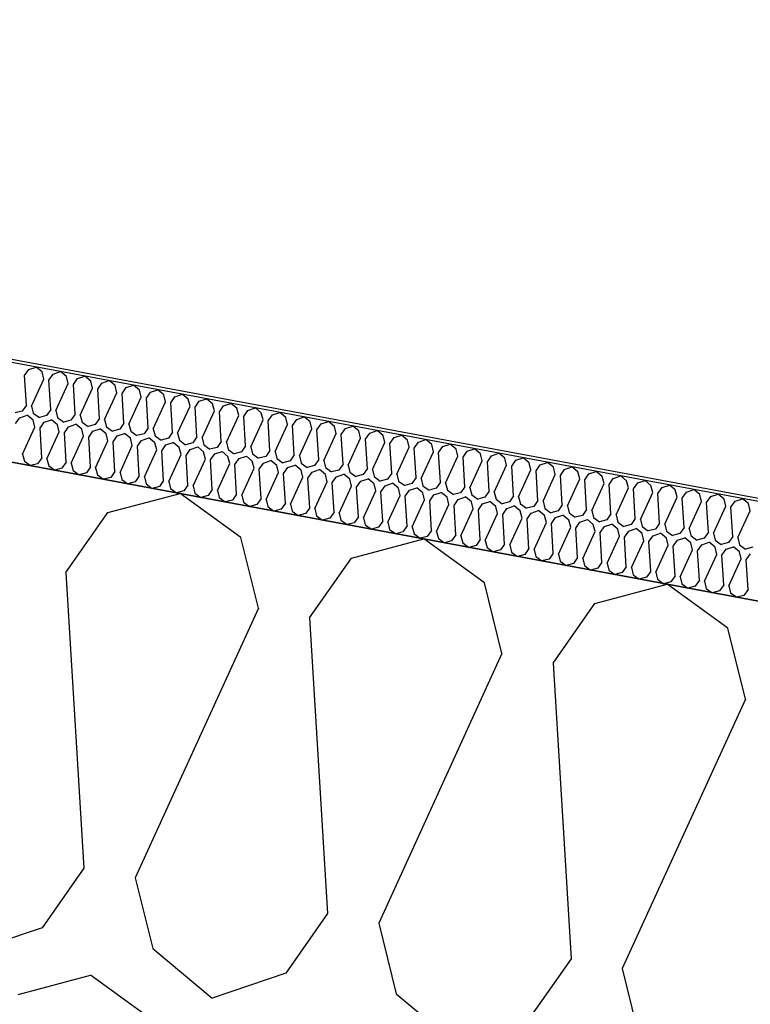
# Model space of a CAD drawing. Header units: millimetres. Extents: x -20520 to 12860, y -2780 to 10870.
# Tile 34 of 147: x -10657 to -10433, y 7664 to 7966. Entities that reach past the tile are written whole.
import ezdxf

# ---------------------------------------------------------------- set-up
doc = ezdxf.new("R2010")
doc.units = ezdxf.units.MM
doc.header["$LTSCALE"] = 0.5
doc.header["$MEASUREMENT"] = 0
doc.linetypes.add('PLINE', pattern=[0])
for name, color, linetype in [('223- Bjelker (Skravur)(Nye konstruksjoner)', 7, 'Continuous'), ('262- Taktekking (Skravur)(Nye konstruksjoner)', 7, 'Continuous'), ('858- Detaljer(Nye konstruksjoner)', 7, 'Continuous')]:
    doc.layers.add(name, color=color, linetype=linetype)
doc.linetypes.add('Membran', pattern='A,0,[2,A-2607.160 Prinsippsnitt fløy F1.Shx,S=0.253968,R=0,X=0,Y=0],-32,0', length=32)
doc.dimstyles.new('GENERATED_STYLE__1', dxfattribs={"dimtxt": 0.18, "dimasz": 76, "dimexe": 0.18, "dimexo": 0.0625, "dimgap": 0, "dimtad": 0, "dimtih": 1, "dimtoh": 1, "dimdec": 4, "dimzin": 0, "dimdsep": 46, "dimcen": 0.09, "dimadec": 0, "dimazin": 0, "dimtfac": 1, "dimtdec": 4, "dimtmove": 0, "dimatfit": 3, "dimldrblk": 'ARROWHEAD_17', "dimfxl": 1, "dimtolj": 1, "dimtzin": 0, "dimarcsym": 0})

# ---------------------------------------------------------------- blocks, each defined once
blk = doc.blocks.new('*X26')
at = {"layer": '262- Taktekking (Skravur)(Nye konstruksjoner)', "linetype": 'PLINE'}
for p, q in [((-10655.51, 7856.97), (-10654.23, 7858.8)), ((-10654.23, 7858.8), (-10651.98, 7859.55)), ((-10650.16, 7858.04), (-10651.98, 7859.55)), ((-10649.62, 7855.87), (-10650.16, 7858.04)), ((-10648.05, 7855.58), (-10646.77, 7857.41)), ((-10646.77, 7857.41), (-10644.52, 7858.16)), ((-10642.7, 7856.65), (-10644.52, 7858.16)), ((-10654.96, 7847.92), (-10655.51, 7856.97)), ((-10653.39, 7847.62), (-10649.62, 7855.87)), ((-10647.5, 7846.53), (-10648.05, 7855.58)), ((-10645.93, 7846.23), (-10642.16, 7854.48)), ((-10642.16, 7854.48), (-10642.7, 7856.65)), ((-10640.59, 7854.19), (-10639.31, 7856.02)), ((-10639.31, 7856.02), (-10637.06, 7856.78)), ((-10635.24, 7855.26), (-10637.06, 7856.78)), ((-10634.7, 7853.09), (-10635.24, 7855.26)), ((-10633.13, 7852.8), (-10631.85, 7854.63)), ((-10631.85, 7854.63), (-10629.6, 7855.39)), ((-10627.78, 7853.87), (-10629.6, 7855.39)), ((-10640.04, 7845.14), (-10640.59, 7854.19)), ((-10638.48, 7844.84), (-10634.7, 7853.09)), ((-10632.58, 7843.75), (-10633.13, 7852.8)), ((-10631.02, 7843.46), (-10627.24, 7851.7)), ((-10627.24, 7851.7), (-10627.78, 7853.87)), ((-10625.67, 7851.41), (-10624.39, 7853.24)), ((-10625.12, 7842.36), (-10625.67, 7851.41)), ((-10624.39, 7853.24), (-10622.14, 7854)), ((-10620.32, 7852.48), (-10622.14, 7854)), ((-10619.78, 7850.31), (-10620.32, 7852.48)), ((-10618.22, 7850.02), (-10616.93, 7851.85)), ((-10616.93, 7851.85), (-10614.69, 7852.61)), ((-10612.86, 7851.09), (-10614.69, 7852.61)), ((-10609.47, 7850.46), (-10607.23, 7851.22)), ((-10605.4, 7849.7), (-10607.23, 7851.22)), ((-10623.56, 7842.07), (-10619.78, 7850.31)), ((-10617.66, 7840.97), (-10618.22, 7850.02)), ((-10616.1, 7840.68), (-10612.32, 7848.92)), ((-10612.32, 7848.92), (-10612.86, 7851.09)), ((-10610.76, 7848.63), (-10609.47, 7850.46)), ((-10610.2, 7839.58), (-10610.76, 7848.63)), ((-10604.86, 7847.53), (-10605.4, 7849.7)), ((-10603.3, 7847.24), (-10602.01, 7849.07)), ((-10602.01, 7849.07), (-10599.77, 7849.83)), ((-10597.94, 7848.31), (-10599.77, 7849.83)), ((-10597.4, 7846.15), (-10597.94, 7848.31)), ((-10594.56, 7847.68), (-10592.31, 7848.44)), ((-10590.48, 7846.92), (-10592.31, 7848.44)), ((-10656.24, 7846.09), (-10658.46, 7845.5)), ((-10654.96, 7847.92), (-10656.24, 7846.09)), ((-10653.39, 7847.62), (-10652.86, 7845.46)), ((-10652.86, 7845.46), (-10651, 7844.11)), ((-10647.5, 7846.53), (-10648.78, 7844.7)), ((-10645.93, 7846.23), (-10645.4, 7844.07)), ((-10608.64, 7839.29), (-10604.86, 7847.53)), ((-10602.74, 7838.19), (-10603.3, 7847.24)), ((-10601.18, 7837.9), (-10597.4, 7846.15)), ((-10595.84, 7845.85), (-10594.56, 7847.68)), ((-10595.28, 7836.8), (-10595.84, 7845.85)), ((-10589.94, 7844.76), (-10590.48, 7846.92)), ((-10588.38, 7844.46), (-10587.1, 7846.29)), ((-10587.1, 7846.29), (-10584.85, 7847.05)), ((-10583.02, 7845.53), (-10584.85, 7847.05)), ((-10582.48, 7843.37), (-10583.02, 7845.53)), ((-10579.64, 7844.9), (-10577.39, 7845.66)), ((-10575.56, 7844.14), (-10577.39, 7845.66)), ((-10658.26, 7842.22), (-10656.98, 7844.05)), ((-10656.98, 7844.05), (-10654.73, 7844.81)), ((-10652.9, 7843.29), (-10654.73, 7844.81)), ((-10652.37, 7841.12), (-10652.9, 7843.29)), ((-10648.78, 7844.7), (-10651, 7844.11)), ((-10650.8, 7840.83), (-10649.52, 7842.66)), ((-10649.52, 7842.66), (-10647.27, 7843.42)), ((-10645.44, 7841.9), (-10647.27, 7843.42)), ((-10645.4, 7844.07), (-10643.54, 7842.72)), ((-10641.32, 7843.31), (-10643.54, 7842.72)), ((-10640.04, 7845.14), (-10641.32, 7843.31)), ((-10638.48, 7844.84), (-10637.94, 7842.68)), ((-10637.94, 7842.68), (-10636.08, 7841.33)), ((-10632.58, 7843.75), (-10633.86, 7841.92)), ((-10631.02, 7843.46), (-10630.48, 7841.29)), ((-10625.12, 7842.36), (-10626.4, 7840.53)), ((-10593.72, 7836.51), (-10589.94, 7844.76)), ((-10587.83, 7835.41), (-10588.38, 7844.46)), ((-10586.26, 7835.12), (-10582.48, 7843.37)), ((-10580.92, 7843.08), (-10579.64, 7844.9)), ((-10580.37, 7834.02), (-10580.92, 7843.08)), ((-10575.02, 7841.98), (-10575.56, 7844.14)), ((-10573.46, 7841.69), (-10572.18, 7843.51)), ((-10572.18, 7843.51), (-10569.93, 7844.27)), ((-10568.1, 7842.76), (-10569.93, 7844.27)), ((-10567.57, 7840.59), (-10568.1, 7842.76)), ((-10564.72, 7842.12), (-10562.47, 7842.88)), ((-10560.64, 7841.37), (-10562.47, 7842.88)), ((-10656.14, 7832.88), (-10652.37, 7841.12)), ((-10650.25, 7831.78), (-10650.8, 7840.83)), ((-10648.68, 7831.49), (-10644.91, 7839.74)), ((-10644.91, 7839.74), (-10645.44, 7841.9)), ((-10643.34, 7839.44), (-10642.06, 7841.27)), ((-10642.79, 7830.39), (-10643.34, 7839.44)), ((-10642.06, 7841.27), (-10639.81, 7842.03)), ((-10637.99, 7840.51), (-10639.81, 7842.03)), ((-10637.45, 7838.35), (-10637.99, 7840.51)), ((-10633.86, 7841.92), (-10636.08, 7841.33)), ((-10635.88, 7838.05), (-10634.6, 7839.88)), ((-10634.6, 7839.88), (-10632.35, 7840.64)), ((-10630.53, 7839.12), (-10632.35, 7840.64)), ((-10630.48, 7841.29), (-10628.62, 7839.94)), ((-10626.4, 7840.53), (-10628.62, 7839.94)), ((-10627.14, 7838.49), (-10624.89, 7839.25)), ((-10623.07, 7837.73), (-10624.89, 7839.25)), ((-10623.56, 7842.07), (-10623.02, 7839.9)), ((-10623.02, 7839.9), (-10621.16, 7838.56)), ((-10617.66, 7840.97), (-10618.94, 7839.14)), ((-10616.1, 7840.68), (-10615.56, 7838.51)), ((-10610.2, 7839.58), (-10611.49, 7837.75)), ((-10608.64, 7839.29), (-10608.1, 7837.12)), ((-10578.8, 7833.73), (-10575.02, 7841.98)), ((-10572.91, 7832.63), (-10573.46, 7841.69)), ((-10571.34, 7832.34), (-10567.57, 7840.59)), ((-10566, 7840.3), (-10564.72, 7842.12)), ((-10565.45, 7831.24), (-10566, 7840.3)), ((-10563.88, 7830.95), (-10560.11, 7839.2)), ((-10560.11, 7839.2), (-10560.64, 7841.37)), ((-10558.54, 7838.91), (-10557.26, 7840.74)), ((-10557.26, 7840.74), (-10555.01, 7841.49)), ((-10553.18, 7839.98), (-10555.01, 7841.49)), ((-10552.65, 7837.81), (-10553.18, 7839.98)), ((-10551.08, 7837.52), (-10549.8, 7839.35)), ((-10549.8, 7839.35), (-10547.55, 7840.1)), ((-10545.72, 7838.59), (-10547.55, 7840.1)), ((-10641.22, 7830.1), (-10637.45, 7838.35)), ((-10635.33, 7829), (-10635.88, 7838.05)), ((-10633.76, 7828.71), (-10629.99, 7836.96)), ((-10629.99, 7836.96), (-10630.53, 7839.12)), ((-10628.42, 7836.66), (-10627.14, 7838.49)), ((-10627.87, 7827.61), (-10628.42, 7836.66)), ((-10622.53, 7835.57), (-10623.07, 7837.73)), ((-10618.94, 7839.14), (-10621.16, 7838.56)), ((-10620.96, 7835.28), (-10619.68, 7837.1)), ((-10619.68, 7837.1), (-10617.43, 7837.86)), ((-10615.61, 7836.34), (-10617.43, 7837.86)), ((-10615.07, 7834.18), (-10615.61, 7836.34)), ((-10615.56, 7838.51), (-10613.7, 7837.17)), ((-10611.49, 7837.75), (-10613.7, 7837.17)), ((-10612.22, 7835.71), (-10609.97, 7836.47)), ((-10608.15, 7834.96), (-10609.97, 7836.47)), ((-10608.1, 7837.12), (-10606.24, 7835.78)), ((-10604.03, 7836.36), (-10606.24, 7835.78)), ((-10602.74, 7838.19), (-10604.03, 7836.36)), ((-10601.18, 7837.9), (-10600.64, 7835.73)), ((-10595.28, 7836.8), (-10596.57, 7834.97)), ((-10593.72, 7836.51), (-10593.18, 7834.34)), ((-10557.99, 7829.85), (-10558.54, 7838.91)), ((-10556.42, 7829.56), (-10552.65, 7837.81)), ((-10550.53, 7828.47), (-10551.08, 7837.52)), ((-10548.96, 7828.17), (-10545.19, 7836.42)), ((-10545.19, 7836.42), (-10545.72, 7838.59)), ((-10543.62, 7836.13), (-10542.34, 7837.96)), ((-10542.34, 7837.96), (-10540.09, 7838.71)), ((-10538.26, 7837.2), (-10540.09, 7838.71)), ((-10537.73, 7835.03), (-10538.26, 7837.2)), ((-10536.16, 7834.74), (-10534.88, 7836.57)), ((-10534.88, 7836.57), (-10532.63, 7837.33)), ((-10530.8, 7835.81), (-10532.63, 7837.33)), ((-10626.3, 7827.32), (-10622.53, 7835.57)), ((-10620.41, 7826.22), (-10620.96, 7835.28)), ((-10618.84, 7825.93), (-10615.07, 7834.18)), ((-10613.5, 7833.89), (-10612.22, 7835.71)), ((-10612.95, 7824.83), (-10613.5, 7833.89)), ((-10607.61, 7832.79), (-10608.15, 7834.96)), ((-10606.04, 7832.5), (-10604.76, 7834.32)), ((-10604.76, 7834.32), (-10602.51, 7835.08)), ((-10600.69, 7833.57), (-10602.51, 7835.08)), ((-10600.15, 7831.4), (-10600.69, 7833.57)), ((-10600.64, 7835.73), (-10598.78, 7834.39)), ((-10596.57, 7834.97), (-10598.78, 7834.39)), ((-10597.3, 7832.94), (-10595.05, 7833.69)), ((-10593.23, 7832.18), (-10595.05, 7833.69)), ((-10593.18, 7834.34), (-10591.32, 7833)), ((-10589.11, 7833.58), (-10591.32, 7833)), ((-10587.83, 7835.41), (-10589.11, 7833.58)), ((-10586.26, 7835.12), (-10585.72, 7832.95)), ((-10580.37, 7834.02), (-10581.65, 7832.19)), ((-10578.8, 7833.73), (-10578.26, 7831.56)), ((-10543.07, 7827.08), (-10543.62, 7836.13)), ((-10541.5, 7826.78), (-10537.73, 7835.03)), ((-10535.61, 7825.69), (-10536.16, 7834.74)), ((-10534.04, 7825.39), (-10530.27, 7833.64)), ((-10530.27, 7833.64), (-10530.8, 7835.81)), ((-10528.7, 7833.35), (-10527.42, 7835.18)), ((-10528.15, 7824.3), (-10528.7, 7833.35)), ((-10527.42, 7835.18), (-10525.17, 7835.94)), ((-10523.34, 7834.42), (-10525.17, 7835.94)), ((-10522.81, 7832.25), (-10523.34, 7834.42)), ((-10521.24, 7831.96), (-10519.96, 7833.79)), ((-10519.96, 7833.79), (-10517.71, 7834.55)), ((-10515.88, 7833.03), (-10517.71, 7834.55)), ((-10512.5, 7832.4), (-10510.25, 7833.16)), ((-10508.43, 7831.64), (-10510.25, 7833.16)), ((-10656.14, 7832.88), (-10655.6, 7830.71)), ((-10655.6, 7830.71), (-10653.75, 7829.37)), ((-10650.25, 7831.78), (-10651.53, 7829.95)), ((-10648.68, 7831.49), (-10648.14, 7829.32)), ((-10642.79, 7830.39), (-10644.07, 7828.56)), ((-10611.38, 7824.54), (-10607.61, 7832.79)), ((-10605.49, 7823.44), (-10606.04, 7832.5)), ((-10603.92, 7823.15), (-10600.15, 7831.4)), ((-10598.58, 7831.11), (-10597.3, 7832.94)), ((-10598.03, 7822.05), (-10598.58, 7831.11)), ((-10592.69, 7830.01), (-10593.23, 7832.18)), ((-10591.12, 7829.72), (-10589.84, 7831.55)), ((-10589.84, 7831.55), (-10587.59, 7832.3)), ((-10585.77, 7830.79), (-10587.59, 7832.3)), ((-10585.23, 7828.62), (-10585.77, 7830.79)), ((-10585.72, 7832.95), (-10583.86, 7831.61)), ((-10581.65, 7832.19), (-10583.86, 7831.61)), ((-10583.66, 7828.33), (-10582.38, 7830.16)), ((-10582.38, 7830.16), (-10580.13, 7830.91)), ((-10578.31, 7829.4), (-10580.13, 7830.91)), ((-10578.26, 7831.56), (-10576.4, 7830.22)), ((-10574.19, 7830.8), (-10576.4, 7830.22)), ((-10572.91, 7832.63), (-10574.19, 7830.8)), ((-10571.34, 7832.34), (-10570.8, 7830.17)), ((-10570.8, 7830.17), (-10568.94, 7828.83)), ((-10565.45, 7831.24), (-10566.73, 7829.42)), ((-10563.88, 7830.95), (-10563.34, 7828.78)), ((-10526.58, 7824.01), (-10522.81, 7832.25)), ((-10520.69, 7822.91), (-10521.24, 7831.96)), ((-10519.12, 7822.62), (-10515.35, 7830.86)), ((-10515.35, 7830.86), (-10515.88, 7833.03)), ((-10513.78, 7830.57), (-10512.5, 7832.4)), ((-10513.23, 7821.52), (-10513.78, 7830.57)), ((-10507.89, 7829.47), (-10508.43, 7831.64)), ((-10506.32, 7829.18), (-10505.04, 7831.01)), ((-10505.04, 7831.01), (-10502.79, 7831.77)), ((-10500.97, 7830.25), (-10502.79, 7831.77)), ((-10500.43, 7828.08), (-10500.97, 7830.25)), ((-10497.58, 7829.62), (-10495.33, 7830.38)), ((-10493.51, 7828.86), (-10495.33, 7830.38)), ((-10651.53, 7829.95), (-10653.75, 7829.37)), ((-10648.14, 7829.32), (-10646.29, 7827.98)), ((-10644.07, 7828.56), (-10646.29, 7827.98)), ((-10641.22, 7830.1), (-10640.68, 7827.93)), ((-10640.68, 7827.93), (-10638.83, 7826.59)), ((-10636.61, 7827.17), (-10638.83, 7826.59)), ((-10635.33, 7829), (-10636.61, 7827.17)), ((-10633.76, 7828.71), (-10633.23, 7826.54)), ((-10627.87, 7827.61), (-10629.15, 7825.78)), ((-10626.3, 7827.32), (-10625.77, 7825.15)), ((-10596.46, 7821.76), (-10592.69, 7830.01)), ((-10590.57, 7820.67), (-10591.12, 7829.72)), ((-10589, 7820.37), (-10585.23, 7828.62)), ((-10583.11, 7819.28), (-10583.66, 7828.33)), ((-10581.54, 7818.98), (-10577.77, 7827.23)), ((-10577.77, 7827.23), (-10578.31, 7829.4)), ((-10576.2, 7826.94), (-10574.92, 7828.77)), ((-10574.92, 7828.77), (-10572.67, 7829.53)), ((-10570.85, 7828.01), (-10572.67, 7829.53)), ((-10570.31, 7825.84), (-10570.85, 7828.01)), ((-10566.73, 7829.42), (-10568.94, 7828.83)), ((-10568.74, 7825.55), (-10567.46, 7827.38)), ((-10567.46, 7827.38), (-10565.21, 7828.14)), ((-10563.39, 7826.62), (-10565.21, 7828.14)), ((-10563.34, 7828.78), (-10561.48, 7827.44)), ((-10559.27, 7828.03), (-10561.48, 7827.44)), ((-10557.99, 7829.85), (-10559.27, 7828.03)), ((-10556.42, 7829.56), (-10555.88, 7827.4)), ((-10555.88, 7827.4), (-10554.02, 7826.05)), ((-10550.53, 7828.47), (-10551.81, 7826.64)), ((-10548.96, 7828.17), (-10548.42, 7826.01)), ((-10511.66, 7821.23), (-10507.89, 7829.47)), ((-10505.77, 7820.13), (-10506.32, 7829.18)), ((-10504.2, 7819.84), (-10500.43, 7828.08)), ((-10498.86, 7827.79), (-10497.58, 7829.62)), ((-10498.31, 7818.74), (-10498.86, 7827.79)), ((-10492.97, 7826.7), (-10493.51, 7828.86)), ((-10491.4, 7826.4), (-10490.12, 7828.23)), ((-10490.12, 7828.23), (-10487.87, 7828.99)), ((-10486.05, 7827.47), (-10487.87, 7828.99)), ((-10485.51, 7825.31), (-10486.05, 7827.47)), ((-10482.66, 7826.84), (-10480.41, 7827.6)), ((-10478.59, 7826.08), (-10480.41, 7827.6)), ((-10633.23, 7826.54), (-10631.37, 7825.2)), ((-10629.15, 7825.78), (-10631.37, 7825.2)), ((-10625.77, 7825.15), (-10623.91, 7823.81)), ((-10621.69, 7824.39), (-10623.91, 7823.81)), ((-10620.41, 7826.22), (-10621.69, 7824.39)), ((-10618.84, 7825.93), (-10618.31, 7823.76)), ((-10612.95, 7824.83), (-10614.23, 7823)), ((-10611.38, 7824.54), (-10610.85, 7822.37)), ((-10575.65, 7817.89), (-10576.2, 7826.94)), ((-10574.09, 7817.59), (-10570.31, 7825.84)), ((-10568.19, 7816.5), (-10568.74, 7825.55)), ((-10566.63, 7816.21), (-10562.85, 7824.45)), ((-10562.85, 7824.45), (-10563.39, 7826.62)), ((-10561.28, 7824.16), (-10560, 7825.99)), ((-10560.73, 7815.11), (-10561.28, 7824.16)), ((-10560, 7825.99), (-10557.75, 7826.75)), ((-10555.93, 7825.23), (-10557.75, 7826.75)), ((-10555.39, 7823.06), (-10555.93, 7825.23)), ((-10551.81, 7826.64), (-10554.02, 7826.05)), ((-10553.82, 7822.77), (-10552.54, 7824.6)), ((-10552.54, 7824.6), (-10550.29, 7825.36)), ((-10548.47, 7823.84), (-10550.29, 7825.36)), ((-10548.42, 7826.01), (-10546.57, 7824.66)), ((-10544.35, 7825.25), (-10546.57, 7824.66)), ((-10543.07, 7827.08), (-10544.35, 7825.25)), ((-10541.5, 7826.78), (-10540.96, 7824.62)), ((-10540.96, 7824.62), (-10539.11, 7823.27)), ((-10535.61, 7825.69), (-10536.89, 7823.86)), ((-10534.04, 7825.39), (-10533.5, 7823.23)), ((-10528.15, 7824.3), (-10529.43, 7822.47)), ((-10496.74, 7818.45), (-10492.97, 7826.7)), ((-10490.85, 7817.35), (-10491.4, 7826.4)), ((-10489.28, 7817.06), (-10485.51, 7825.31)), ((-10483.94, 7825.01), (-10482.66, 7826.84)), ((-10483.39, 7815.96), (-10483.94, 7825.01)), ((-10478.05, 7823.92), (-10478.59, 7826.08)), ((-10476.48, 7823.63), (-10475.2, 7825.45)), ((-10475.2, 7825.45), (-10472.95, 7826.21)), ((-10471.13, 7824.69), (-10472.95, 7826.21)), ((-10470.59, 7822.53), (-10471.13, 7824.69)), ((-10467.74, 7824.06), (-10465.49, 7824.82)), ((-10463.67, 7823.31), (-10465.49, 7824.82)), ((-10618.31, 7823.76), (-10616.45, 7822.42)), ((-10614.23, 7823), (-10616.45, 7822.42)), ((-10610.85, 7822.37), (-10608.99, 7821.03)), ((-10606.77, 7821.62), (-10608.99, 7821.03)), ((-10605.49, 7823.44), (-10606.77, 7821.62)), ((-10603.92, 7823.15), (-10603.39, 7820.98)), ((-10598.03, 7822.05), (-10599.31, 7820.23)), ((-10596.46, 7821.76), (-10595.93, 7819.6)), ((-10559.17, 7814.82), (-10555.39, 7823.06)), ((-10553.27, 7813.72), (-10553.82, 7822.77)), ((-10551.71, 7813.43), (-10547.93, 7821.67)), ((-10547.93, 7821.67), (-10548.47, 7823.84)), ((-10546.37, 7821.38), (-10545.08, 7823.21)), ((-10545.81, 7812.33), (-10546.37, 7821.38)), ((-10545.08, 7823.21), (-10542.84, 7823.97)), ((-10541.01, 7822.45), (-10542.84, 7823.97)), ((-10540.47, 7820.28), (-10541.01, 7822.45)), ((-10536.89, 7823.86), (-10539.11, 7823.27)), ((-10538.91, 7819.99), (-10537.62, 7821.82)), ((-10537.62, 7821.82), (-10535.38, 7822.58)), ((-10533.55, 7821.06), (-10535.38, 7822.58)), ((-10533.5, 7823.23), (-10531.65, 7821.88)), ((-10529.43, 7822.47), (-10531.65, 7821.88)), ((-10530.16, 7820.43), (-10527.92, 7821.19)), ((-10526.09, 7819.67), (-10527.92, 7821.19)), ((-10526.58, 7824.01), (-10526.04, 7821.84)), ((-10526.04, 7821.84), (-10524.19, 7820.49)), ((-10521.97, 7821.08), (-10524.19, 7820.49)), ((-10520.69, 7822.91), (-10521.97, 7821.08)), ((-10519.12, 7822.62), (-10518.58, 7820.45)), ((-10513.23, 7821.52), (-10514.51, 7819.69)), ((-10511.66, 7821.23), (-10511.12, 7819.06)), ((-10481.82, 7815.67), (-10478.05, 7823.92)), ((-10475.93, 7814.57), (-10476.48, 7823.63)), ((-10474.36, 7814.28), (-10470.59, 7822.53)), ((-10469.02, 7822.24), (-10467.74, 7824.06)), ((-10468.47, 7813.18), (-10469.02, 7822.24)), ((-10466.9, 7812.89), (-10463.13, 7821.14)), ((-10463.13, 7821.14), (-10463.67, 7823.31)), ((-10461.56, 7820.85), (-10460.28, 7822.67)), ((-10460.28, 7822.67), (-10458.03, 7823.43)), ((-10456.21, 7821.92), (-10458.03, 7823.43)), ((-10455.67, 7819.75), (-10456.21, 7821.92)), ((-10454.1, 7819.46), (-10452.82, 7821.29)), ((-10452.82, 7821.29), (-10450.57, 7822.04)), ((-10448.75, 7820.53), (-10450.57, 7822.04)), ((-10603.39, 7820.98), (-10601.53, 7819.64)), ((-10599.31, 7820.23), (-10601.53, 7819.64)), ((-10595.93, 7819.6), (-10594.07, 7818.25)), ((-10591.85, 7818.84), (-10594.07, 7818.25)), ((-10590.57, 7820.67), (-10591.85, 7818.84)), ((-10589, 7820.37), (-10588.47, 7818.21)), ((-10588.47, 7818.21), (-10586.61, 7816.86)), ((-10583.11, 7819.28), (-10584.39, 7817.45)), ((-10581.54, 7818.98), (-10581.01, 7816.82)), ((-10544.25, 7812.04), (-10540.47, 7820.28)), ((-10538.35, 7810.94), (-10538.91, 7819.99)), ((-10536.79, 7810.65), (-10533.01, 7818.9)), ((-10533.01, 7818.9), (-10533.55, 7821.06)), ((-10531.45, 7818.6), (-10530.16, 7820.43)), ((-10530.89, 7809.55), (-10531.45, 7818.6)), ((-10525.55, 7817.51), (-10526.09, 7819.67)), ((-10523.99, 7817.21), (-10522.71, 7819.04)), ((-10522.71, 7819.04), (-10520.46, 7819.8)), ((-10518.63, 7818.28), (-10520.46, 7819.8)), ((-10518.09, 7816.12), (-10518.63, 7818.28)), ((-10518.58, 7820.45), (-10516.73, 7819.11)), ((-10514.51, 7819.69), (-10516.73, 7819.11)), ((-10515.25, 7817.65), (-10513, 7818.41)), ((-10511.17, 7816.89), (-10513, 7818.41)), ((-10511.12, 7819.06), (-10509.27, 7817.72)), ((-10507.05, 7818.3), (-10509.27, 7817.72)), ((-10505.77, 7820.13), (-10507.05, 7818.3)), ((-10504.2, 7819.84), (-10503.66, 7817.67)), ((-10498.31, 7818.74), (-10499.59, 7816.91)), ((-10496.74, 7818.45), (-10496.21, 7816.28)), ((-10461.01, 7811.79), (-10461.56, 7820.85)), ((-10459.44, 7811.5), (-10455.67, 7819.75)), ((-10453.55, 7810.4), (-10454.1, 7819.46)), ((-10451.98, 7810.11), (-10448.21, 7818.36)), ((-10448.21, 7818.36), (-10448.75, 7820.53)), ((-10446.64, 7818.07), (-10445.36, 7819.9)), ((-10446.09, 7809.01), (-10446.64, 7818.07)), ((-10445.36, 7819.9), (-10443.11, 7820.65)), ((-10441.29, 7819.14), (-10443.11, 7820.65)), ((-10440.75, 7816.97), (-10441.29, 7819.14)), ((-10439.18, 7816.68), (-10437.9, 7818.51)), ((-10437.9, 7818.51), (-10435.65, 7819.26)), ((-10433.83, 7817.75), (-10435.65, 7819.26)), ((-10584.39, 7817.45), (-10586.61, 7816.86)), ((-10581.01, 7816.82), (-10579.15, 7815.47)), ((-10576.93, 7816.06), (-10579.15, 7815.47)), ((-10575.65, 7817.89), (-10576.93, 7816.06)), ((-10574.09, 7817.59), (-10573.55, 7815.43)), ((-10573.55, 7815.43), (-10571.69, 7814.08)), ((-10568.19, 7816.5), (-10569.47, 7814.67)), ((-10566.63, 7816.21), (-10566.09, 7814.04)), ((-10560.73, 7815.11), (-10562.01, 7813.28)), ((-10529.33, 7809.26), (-10525.55, 7817.51)), ((-10523.43, 7808.16), (-10523.99, 7817.21)), ((-10521.87, 7807.87), (-10518.09, 7816.12)), ((-10516.53, 7815.83), (-10515.25, 7817.65)), ((-10515.98, 7806.77), (-10516.53, 7815.83)), ((-10510.63, 7814.73), (-10511.17, 7816.89)), ((-10509.07, 7814.44), (-10507.79, 7816.26)), ((-10507.79, 7816.26), (-10505.54, 7817.02)), ((-10503.71, 7815.51), (-10505.54, 7817.02)), ((-10503.17, 7813.34), (-10503.71, 7815.51)), ((-10503.66, 7817.67), (-10501.81, 7816.33)), ((-10499.59, 7816.91), (-10501.81, 7816.33)), ((-10500.33, 7814.87), (-10498.08, 7815.63)), ((-10496.25, 7814.12), (-10498.08, 7815.63)), ((-10496.21, 7816.28), (-10494.35, 7814.94)), ((-10492.13, 7815.52), (-10494.35, 7814.94)), ((-10490.85, 7817.35), (-10492.13, 7815.52)), ((-10489.28, 7817.06), (-10488.75, 7814.89)), ((-10483.39, 7815.96), (-10484.67, 7814.13)), ((-10481.82, 7815.67), (-10481.29, 7813.5)), ((-10444.52, 7808.72), (-10440.75, 7816.97)), ((-10438.63, 7807.63), (-10439.18, 7816.68)), ((-10437.07, 7807.33), (-10433.29, 7815.58)), ((-10433.29, 7815.58), (-10433.83, 7817.75)), ((-10569.47, 7814.67), (-10571.69, 7814.08)), ((-10566.09, 7814.04), (-10564.23, 7812.69)), ((-10562.01, 7813.28), (-10564.23, 7812.69)), ((-10559.17, 7814.82), (-10558.63, 7812.65)), ((-10558.63, 7812.65), (-10556.77, 7811.31)), ((-10553.27, 7813.72), (-10554.55, 7811.89)), ((-10551.71, 7813.43), (-10551.17, 7811.26)), ((-10545.81, 7812.33), (-10547.09, 7810.5)), ((-10544.25, 7812.04), (-10543.71, 7809.87)), ((-10514.41, 7806.48), (-10510.63, 7814.73)), ((-10508.52, 7805.38), (-10509.07, 7814.44)), ((-10506.95, 7805.09), (-10503.17, 7813.34)), ((-10501.61, 7813.05), (-10500.33, 7814.87)), ((-10501.06, 7803.99), (-10501.61, 7813.05)), ((-10495.72, 7811.95), (-10496.25, 7814.12)), ((-10494.15, 7811.66), (-10492.87, 7813.49)), ((-10492.87, 7813.49), (-10490.62, 7814.24)), ((-10488.79, 7812.73), (-10490.62, 7814.24)), ((-10488.26, 7810.56), (-10488.79, 7812.73)), ((-10488.75, 7814.89), (-10486.89, 7813.55)), ((-10484.67, 7814.13), (-10486.89, 7813.55)), ((-10486.69, 7810.27), (-10485.41, 7812.1)), ((-10485.41, 7812.1), (-10483.16, 7812.85)), ((-10481.33, 7811.34), (-10483.16, 7812.85)), ((-10481.29, 7813.5), (-10479.43, 7812.16)), ((-10477.21, 7812.74), (-10479.43, 7812.16)), ((-10475.93, 7814.57), (-10477.21, 7812.74)), ((-10474.36, 7814.28), (-10473.83, 7812.11)), ((-10473.83, 7812.11), (-10471.97, 7810.77)), ((-10468.47, 7813.18), (-10469.75, 7811.35)), ((-10466.9, 7812.89), (-10466.37, 7810.72)), ((-10554.55, 7811.89), (-10556.77, 7811.31)), ((-10551.17, 7811.26), (-10549.31, 7809.92)), ((-10547.09, 7810.5), (-10549.31, 7809.92)), ((-10543.71, 7809.87), (-10541.85, 7808.53)), ((-10539.64, 7809.11), (-10541.85, 7808.53)), ((-10538.35, 7810.94), (-10539.64, 7809.11)), ((-10536.79, 7810.65), (-10536.25, 7808.48)), ((-10530.89, 7809.55), (-10532.18, 7807.72)), ((-10529.33, 7809.26), (-10528.79, 7807.09)), ((-10499.49, 7803.7), (-10495.72, 7811.95)), ((-10493.6, 7802.6), (-10494.15, 7811.66)), ((-10492.03, 7802.31), (-10488.26, 7810.56)), ((-10486.14, 7801.21), (-10486.69, 7810.27)), ((-10484.57, 7800.92), (-10480.8, 7809.17)), ((-10480.8, 7809.17), (-10481.33, 7811.34)), ((-10479.23, 7808.88), (-10477.95, 7810.71)), ((-10477.95, 7810.71), (-10475.7, 7811.46)), ((-10473.87, 7809.95), (-10475.7, 7811.46)), ((-10473.34, 7807.78), (-10473.87, 7809.95)), ((-10469.75, 7811.35), (-10471.97, 7810.77)), ((-10471.77, 7807.49), (-10470.49, 7809.32)), ((-10470.49, 7809.32), (-10468.24, 7810.08)), ((-10466.41, 7808.56), (-10468.24, 7810.08)), ((-10466.37, 7810.72), (-10464.51, 7809.38)), ((-10462.29, 7809.97), (-10464.51, 7809.38)), ((-10461.01, 7811.79), (-10462.29, 7809.97)), ((-10459.44, 7811.5), (-10458.91, 7809.33)), ((-10458.91, 7809.33), (-10457.05, 7807.99)), ((-10453.55, 7810.4), (-10454.83, 7808.58)), ((-10451.98, 7810.11), (-10451.45, 7807.95)), ((-10446.09, 7809.01), (-10447.37, 7807.19)), ((-10536.25, 7808.48), (-10534.39, 7807.14)), ((-10532.18, 7807.72), (-10534.39, 7807.14)), ((-10528.79, 7807.09), (-10526.93, 7805.75)), ((-10524.72, 7806.33), (-10526.93, 7805.75)), ((-10523.43, 7808.16), (-10524.72, 7806.33)), ((-10521.87, 7807.87), (-10521.33, 7805.7)), ((-10515.98, 7806.77), (-10517.26, 7804.94)), ((-10514.41, 7806.48), (-10513.87, 7804.31)), ((-10478.68, 7799.83), (-10479.23, 7808.88)), ((-10477.11, 7799.53), (-10473.34, 7807.78)), ((-10471.22, 7798.44), (-10471.77, 7807.49)), ((-10469.65, 7798.14), (-10465.88, 7806.39)), ((-10465.88, 7806.39), (-10466.41, 7808.56)), ((-10464.31, 7806.1), (-10463.03, 7807.93)), ((-10463.76, 7797.05), (-10464.31, 7806.1)), ((-10463.03, 7807.93), (-10460.78, 7808.69)), ((-10458.95, 7807.17), (-10460.78, 7808.69)), ((-10458.42, 7805), (-10458.95, 7807.17)), ((-10454.83, 7808.58), (-10457.05, 7807.99)), ((-10456.85, 7804.71), (-10455.57, 7806.54)), ((-10455.57, 7806.54), (-10453.32, 7807.3)), ((-10451.49, 7805.78), (-10453.32, 7807.3)), ((-10451.45, 7807.95), (-10449.59, 7806.6)), ((-10447.37, 7807.19), (-10449.59, 7806.6)), ((-10444.52, 7808.72), (-10443.99, 7806.56)), ((-10443.99, 7806.56), (-10442.13, 7805.21)), ((-10438.63, 7807.63), (-10439.91, 7805.8)), ((-10437.07, 7807.33), (-10436.53, 7805.17)), ((-10521.33, 7805.7), (-10519.47, 7804.36)), ((-10517.26, 7804.94), (-10519.47, 7804.36)), ((-10513.87, 7804.31), (-10512.01, 7802.97)), ((-10509.8, 7803.55), (-10512.01, 7802.97)), ((-10508.52, 7805.38), (-10509.8, 7803.55)), ((-10506.95, 7805.09), (-10506.41, 7802.92)), ((-10501.06, 7803.99), (-10502.34, 7802.17)), ((-10499.49, 7803.7), (-10498.95, 7801.53)), ((-10462.19, 7796.76), (-10458.42, 7805)), ((-10456.3, 7795.66), (-10456.85, 7804.71)), ((-10454.73, 7795.37), (-10450.96, 7803.61)), ((-10450.96, 7803.61), (-10451.49, 7805.78)), ((-10449.39, 7803.32), (-10448.11, 7805.15)), ((-10448.84, 7794.27), (-10449.39, 7803.32)), ((-10448.11, 7805.15), (-10445.86, 7805.91)), ((-10444.03, 7804.39), (-10445.86, 7805.91)), ((-10443.5, 7802.22), (-10444.03, 7804.39)), ((-10439.91, 7805.8), (-10442.13, 7805.21)), ((-10441.93, 7801.93), (-10440.65, 7803.76)), ((-10440.65, 7803.76), (-10438.4, 7804.52)), ((-10436.58, 7803), (-10438.4, 7804.52)), ((-10436.04, 7800.83), (-10436.58, 7803)), ((-10436.53, 7805.17), (-10434.67, 7803.82)), ((-10432.45, 7804.41), (-10434.67, 7803.82)), ((-10506.41, 7802.92), (-10504.55, 7801.58)), ((-10502.34, 7802.17), (-10504.55, 7801.58)), ((-10498.95, 7801.53), (-10497.09, 7800.19)), ((-10494.88, 7800.78), (-10497.09, 7800.19)), ((-10493.6, 7802.6), (-10494.88, 7800.78)), ((-10492.03, 7802.31), (-10491.49, 7800.15)), ((-10491.49, 7800.15), (-10489.63, 7798.8)), ((-10486.14, 7801.21), (-10487.42, 7799.39)), ((-10484.57, 7800.92), (-10484.03, 7798.76)), ((-10447.27, 7793.98), (-10443.5, 7802.22)), ((-10441.38, 7792.88), (-10441.93, 7801.93)), ((-10439.81, 7792.59), (-10436.04, 7800.83)), ((-10434.47, 7800.54), (-10433.19, 7802.37)), ((-10433.92, 7791.49), (-10434.47, 7800.54)), ((-10487.42, 7799.39), (-10489.63, 7798.8)), ((-10484.03, 7798.76), (-10482.17, 7797.41)), ((-10479.96, 7798), (-10482.17, 7797.41)), ((-10478.68, 7799.83), (-10479.96, 7798)), ((-10477.11, 7799.53), (-10476.57, 7797.37)), ((-10476.57, 7797.37), (-10474.72, 7796.02)), ((-10471.22, 7798.44), (-10472.5, 7796.61)), ((-10469.65, 7798.14), (-10469.11, 7795.98)), ((-10463.76, 7797.05), (-10465.04, 7795.22)), ((-10472.5, 7796.61), (-10474.72, 7796.02)), ((-10469.11, 7795.98), (-10467.26, 7794.63)), ((-10465.04, 7795.22), (-10467.26, 7794.63)), ((-10462.19, 7796.76), (-10461.65, 7794.59)), ((-10461.65, 7794.59), (-10459.8, 7793.24)), ((-10456.3, 7795.66), (-10457.58, 7793.83)), ((-10454.73, 7795.37), (-10454.19, 7793.2)), ((-10448.84, 7794.27), (-10450.12, 7792.44)), ((-10447.27, 7793.98), (-10446.73, 7791.81)), ((-10457.58, 7793.83), (-10459.8, 7793.24)), ((-10454.19, 7793.2), (-10452.34, 7791.86)), ((-10450.12, 7792.44), (-10452.34, 7791.86)), ((-10446.73, 7791.81), (-10444.88, 7790.47)), ((-10442.66, 7791.05), (-10444.88, 7790.47)), ((-10441.38, 7792.88), (-10442.66, 7791.05)), ((-10439.81, 7792.59), (-10439.27, 7790.42)), ((-10433.92, 7791.49), (-10435.2, 7789.66)), ((-10439.27, 7790.42), (-10437.42, 7789.08)), ((-10435.2, 7789.66), (-10437.42, 7789.08))]:
    blk.add_line(p, q, dxfattribs=at)
blk = doc.blocks.new('*X27')
at = {"layer": '223- Bjelker (Skravur)(Nye konstruksjoner)', "linetype": 'PLINE'}
for p, q in [((-10630.04, 7814.98), (-10607.87, 7820.82)), ((-10589.3, 7807.39), (-10607.87, 7820.82)), ((-10642.85, 7796.69), (-10630.04, 7814.98)), ((-10583.93, 7785.72), (-10589.3, 7807.39)), ((-10555.44, 7801.08), (-10533.28, 7806.93)), ((-10514.7, 7793.5), (-10533.28, 7806.93)), ((-10568.25, 7782.8), (-10555.44, 7801.08)), ((-10642.85, 7796.69), (-10637.34, 7706.16)), ((-10509.33, 7771.83), (-10514.7, 7793.5)), ((-10480.85, 7787.19), (-10458.68, 7793.04)), ((-10440.1, 7779.6), (-10458.68, 7793.04)), ((-10583.93, 7785.72), (-10621.66, 7703.24)), ((-10493.66, 7768.91), (-10480.85, 7787.19)), ((-10568.25, 7782.8), (-10562.74, 7692.27)), ((-10434.73, 7757.93), (-10440.1, 7779.6)), ((-10509.33, 7771.83), (-10547.07, 7689.35)), ((-10493.66, 7768.91), (-10488.14, 7678.38)), ((-10434.73, 7757.93), (-10472.47, 7675.46)), ((-10637.34, 7706.16), (-10650.15, 7687.88)), ((-10621.66, 7703.24), (-10616.29, 7681.58)), ((-10562.74, 7692.27), (-10575.55, 7673.99)), ((-10547.07, 7689.35), (-10541.7, 7667.68)), ((-10650.15, 7687.88), (-10672.64, 7680.31)), ((-10616.29, 7681.58), (-10598.04, 7666.41)), ((-10488.14, 7678.38), (-10500.95, 7660.09)), ((-10575.55, 7673.99), (-10598.04, 7666.41)), ((-10472.47, 7675.46), (-10467.1, 7653.79)), ((-10657.5, 7667.51), (-10635.34, 7673.36)), ((-10616.76, 7659.92), (-10635.34, 7673.36)), ((-10541.7, 7667.68), (-10523.44, 7652.52))]:
    blk.add_line(p, q, dxfattribs=at)
blk = doc.blocks.new('ARROWHEAD_17')
at = {"linetype": 'Continuous'}
for p, q in [((-0.1876, -0.7), (0.1876, 0.7)), ((0, 0), (-1, 0))]:
    blk.add_line(p, q, dxfattribs=at)

msp = doc.modelspace()

# ---------------------------------------------------------------- linework, layer by layer
at = {"layer": '223- Bjelker (Skravur)(Nye konstruksjoner)', "linetype": 'PLINE', "flags": 128}
msp.add_lwpolyline([(-12900, 7942.55), (-6445.74, 6740.5), (-6445.74, 7045.66), (-12900, 8247.71)], close=True, dxfattribs=at)
at = {"layer": '262- Taktekking (Skravur)(Nye konstruksjoner)', "linetype": 'PLINE', "flags": 128}
msp.add_lwpolyline([(-12880, 8243.99), (-6225.74, 7004.69), (-6225.74, 7035.2), (-12880, 8274.5)], close=True, dxfattribs=at)
at = {"layer": '858- Detaljer(Nye konstruksjoner)', "linetype": 'Membran'}
msp.add_lwpolyline([(-13179, 8522.78), (-13179, 8579.38), (-12879, 8541.5), (-12879, 8275.33), (-6224.74, 7036.03), (-6224.74, 6860.37), (-729, 6722.98), (-729, 6653), (-231, 6653), (-231, 6950)], dxfattribs=at)

# ---------------------------------------------------------------- block references
at = {"layer": '223- Bjelker (Skravur)(Nye konstruksjoner)', "linetype": 'PLINE'}
msp.add_blockref('*X27', (0, 0), dxfattribs=at)
at = {"layer": '262- Taktekking (Skravur)(Nye konstruksjoner)', "linetype": 'PLINE'}
msp.add_blockref('*X26', (0, 0), dxfattribs=at)

# ---------------------------------------------------------------- leaders
at = {"layer": '858- Detaljer(Nye konstruksjoner)', "linetype": 'PLINE', "annotation_type": 0, "has_hookline": 1, "hookline_direction": 0, "text_width": 2111.8}
msp.add_leader([(-10986.77, 7346.87), (-10748.78, 8670.17), (-10331.57, 8624.74)], dimstyle='GENERATED_STYLE__1', dxfattribs=at)

doc.saveas('drawing.dxf')
